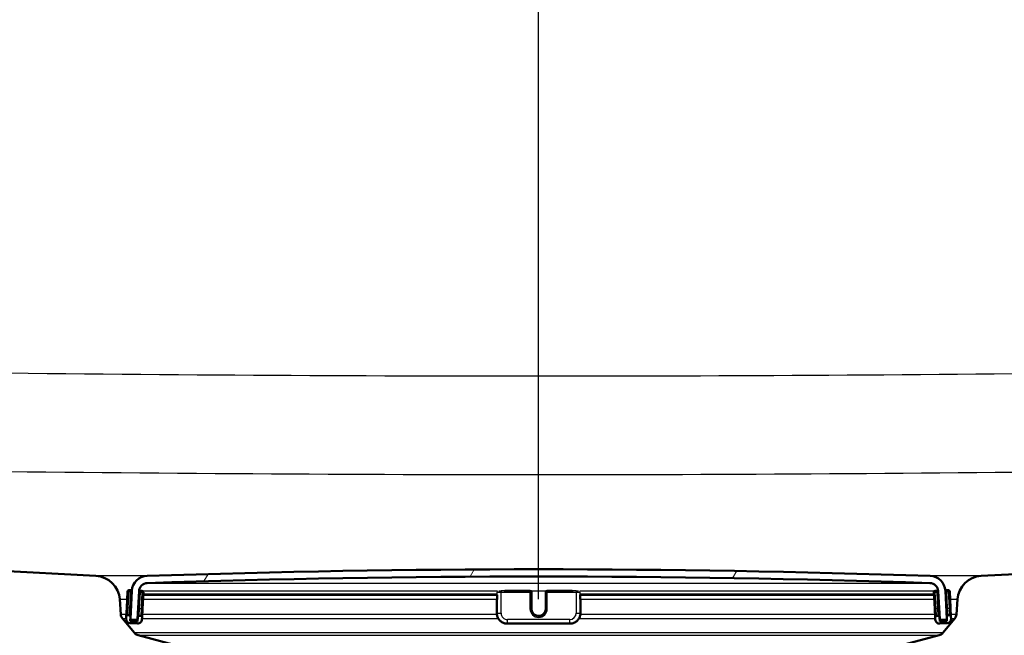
# Model space of a CAD drawing. Header units: millimetres. Extents: x 100 to 2000, y 93 to 2870.
# Tile 32 of 37: x 579 to 716, y 1548 to 1634. Entities that reach past the tile are written whole.
import ezdxf

# ---------------------------------------------------------------- set-up
doc = ezdxf.new("R2010")
doc.units = ezdxf.units.MM
doc.header["$LTSCALE"] = 10
for name, color, linetype, lineweight in [('Dimensions(ISO)', 7, 'Continuous', 25), ('Hatch', 7, 'Continuous', 9), ('Visible Edges(ISO)', 7, 'Continuous', 50), ('Visible Tangent Edges(ISO)', 7, 'Continuous', 25)]:
    doc.layers.add(name, color=color, linetype=linetype, lineweight=lineweight)
doc.styles.add('Text_3.5mm', font='arial.ttf', dxfattribs={"width": 0.8999999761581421})
doc.dimstyles.new('KS-STANDARD', dxfattribs={"dimscale": 10, "dimtxt": 3.5, "dimasz": 2.5, "dimexe": 3.175, "dimexo": 0, "dimgap": 0.7999999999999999, "dimtad": 1, "dimdec": 1, "dimrnd": 1e-08, "dimtxsty": 'Text_3.5mm', "dimcen": 0.09, "dimdle": 10, "dimclrd": 7, "dimclre": 7, "dimclrt": 7, "dimadec": 0, "dimazin": 2, "dimtfac": 0.7142857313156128, "dimtdec": 4, "dimtmove": 0, "dimatfit": 3, "dimfxl": 0, "dimtolj": 1, "dimlwd": 25, "dimlwe": 25, "dimarcsym": 0})

# ---------------------------------------------------------------- blocks, each defined once
blk = doc.blocks.new('*D7')
at = {"layer": 'Defpoints', "color": 0, "linetype": 'Continuous'}
for p in [(999.0253703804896, 1726.687370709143), (1088.864457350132, 1726.687370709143), (653.4253612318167, 1446.995196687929)]:
    blk.add_point(p, dxfattribs=at)
at = {"layer": 'Dimensions(ISO)', "color": 7, "linetype": 'Continuous', "lineweight": 25}
for p, q in [((999.0253703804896, 1726.687370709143), (1120.614457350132, 1726.687370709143)), ((1088.864457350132, 1471.995196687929), (1088.864457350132, 1701.687370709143)), ((653.4253612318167, 1446.995196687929), (1120.614457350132, 1446.995196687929))]:
    blk.add_line(p, q, dxfattribs=at)
at = {"layer": 'Dimensions(ISO)', "color": 7, "linetype": 'Continuous'}
for points in [[(1084.697790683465, 1701.687370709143), (1093.031124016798, 1701.687370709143), (1088.864457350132, 1726.687370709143)], [(1084.697790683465, 1471.995196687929), (1093.031124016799, 1471.995196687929), (1088.864457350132, 1446.995196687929)]]:
    blk.add_solid(points, dxfattribs=at)
at = {"layer": 'Dimensions(ISO)', "color": 7, "linetype": 'Continuous', "lineweight": 25, "insert": (1062.994402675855, 1562.732066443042), "char_height": 35, "attachment_point": 4, "rotation": 90, "style": 'Text_3.5mm'}
blk.add_mtext('\\A1;280', dxfattribs=at)
blk = doc.blocks.new('*D11')
at = {"layer": 'Defpoints', "color": 0, "linetype": 'Continuous'}
for p in [(651.4253703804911, 2048.969143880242), (399.0253703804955, 1756.687370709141), (651.4253703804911, 1553.098375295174)]:
    blk.add_point(p, dxfattribs=at)
at = {"layer": 'Dimensions(ISO)', "color": 7, "linetype": 'Continuous', "lineweight": 25}
for p, q in [((399.0253703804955, 1756.687370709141), (399.0253703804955, 2080.719143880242)), ((651.4253703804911, 1553.098375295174), (651.4253703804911, 2080.719143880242)), ((424.0253703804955, 2048.969143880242), (626.4253703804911, 2048.969143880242))]:
    blk.add_line(p, q, dxfattribs=at)
at = {"layer": 'Dimensions(ISO)', "color": 7, "linetype": 'Continuous'}
for points in [[(424.0253703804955, 2053.135810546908), (424.0253703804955, 2044.802477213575), (399.0253703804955, 2048.969143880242)], [(626.4253703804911, 2053.135810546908), (626.4253703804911, 2044.802477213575), (651.4253703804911, 2048.969143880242)]]:
    blk.add_solid(points, dxfattribs=at)
at = {"layer": 'Dimensions(ISO)', "color": 7, "linetype": 'Continuous', "lineweight": 25, "insert": (490.3196753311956, 2074.839198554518), "char_height": 35, "attachment_point": 4, "style": 'Text_3.5mm'}
blk.add_mtext('\\A1;252', dxfattribs=at)

msp = doc.modelspace()

# ---------------------------------------------------------------- hatches: boundary and pattern name
at = {"layer": 'Hatch'}
h = msp.add_hatch(dxfattribs=at)
h.set_pattern_fill('ANSI31', color=256, scale=254, angle=90, style=0)
h.set_pattern_definition([(135, (0, 0), (-22.45064030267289, -22.45064030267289), [])])
edge = h.paths.add_edge_path()
edge.add_line((527.6120569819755, 1729.68928488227), (529.1665038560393, 1724.90518932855))
edge.add_ellipse((434.0608522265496, 1694.003489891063), major_axis=(30.90169943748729, -95.10565162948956), ratio=1, start_angle=87.29592493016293, end_angle=90, ccw=False)
edge.add_ellipse((434.0608522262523, 1694.003489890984), major_axis=(26.38044467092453, -96.45761835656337), ratio=1, start_angle=88.81526632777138, end_angle=90, ccw=False)
edge.add_ellipse((434.0608522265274, 1694.003489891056), major_axis=(24.38044467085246, -96.98244128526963), ratio=1, start_angle=87.9352665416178, end_angle=90.0000000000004, ccw=False)
edge.add_line((531.8587218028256, 1714.873964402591), (535.2012530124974, 1715.166397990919))
edge.add_line((535.2012530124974, 1715.166397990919), (538.289456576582, 1715.436580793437))
edge.add_line((538.289456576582, 1715.436580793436), (538.5883149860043, 1715.46272751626))
edge.add_line((538.5883149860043, 1715.46272751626), (538.56216826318, 1715.761585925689))
edge.add_line((538.5621682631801, 1715.761585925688), (538.4662969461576, 1716.857400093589))
edge.add_line((538.4662969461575, 1716.857400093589), (535.1451656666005, 1754.818104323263))
edge.add_ellipse((533.6508736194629, 1754.687370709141), major_axis=(-0.130733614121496, 1.49429204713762), ratio=1, start_angle=269.9999999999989, end_angle=354.9999999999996)
edge.add_line((533.6508736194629, 1756.187370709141), (518.525370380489, 1756.187370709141))
edge.add_line((518.525370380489, 1756.187370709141), (518.525370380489, 1750.187370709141))
edge.add_line((518.525370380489, 1750.187370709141), (520.0253703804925, 1750.187370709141))
edge.add_line((520.0253703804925, 1750.187370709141), (524.025370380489, 1750.187370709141))
edge.add_ellipse((524.025370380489, 1749.187370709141), major_axis=(1.000000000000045, -3.552767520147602e-14), ratio=1, start_angle=1.9895196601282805e-12, end_angle=90, ccw=False)
edge.add_line((525.0253703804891, 1749.187370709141), (525.0253703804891, 1739.237029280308))
edge.add_line((525.025370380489, 1739.237029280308), (527.3146707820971, 1730.693243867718))
edge.add_ellipse((546.633187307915, 1735.86962476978), major_axis=(5.176380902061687, -19.31851652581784), ratio=1, start_angle=270.0000000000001, end_angle=272.9999999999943)
edge = h.paths.add_edge_path()
edge.add_line((591.4253703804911, 1540.495196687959), (606.7551023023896, 1540.495196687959))
edge.add_line((606.7551023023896, 1540.495196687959), (606.6193018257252, 1542.43723398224))
edge.add_ellipse((606.3210159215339, 1541.274897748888), major_axis=(1.199268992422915, -0.04187939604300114), ratio=1, start_angle=77.60699785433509, end_angle=90.00000000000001)
edge.add_line((606.362895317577, 1542.474166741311), (594.4043697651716, 1542.891767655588))
edge.add_ellipse((594.4078597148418, 1542.99170673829), major_axis=(-0.0999390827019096, 0.003489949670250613), ratio=1, start_angle=0, end_angle=90.0000000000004, ccw=False)
edge.add_line((594.3079206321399, 1542.99519668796), (594.3218804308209, 1543.394953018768))
edge.add_ellipse((594.4218195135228, 1543.391463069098), major_axis=(0.003489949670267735, 0.09993908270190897), ratio=1, start_angle=2.000000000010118, end_angle=90, ccw=False)
edge.add_line((594.4218195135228, 1543.491463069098), (606.545582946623, 1543.491463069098))
edge.add_line((606.545582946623, 1543.491463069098), (606.4751271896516, 1544.499027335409))
edge.add_ellipse((605.4775631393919, 1544.429270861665), major_axis=(-0.06975647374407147, 0.9975640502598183), ratio=1, start_angle=270, end_angle=341.000000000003)
edge.add_line((605.7363821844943, 1545.395196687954), (595.6908684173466, 1548.086883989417))
edge.add_ellipse((595.949687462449, 1549.052809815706), major_axis=(-0.9659258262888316, 0.2588190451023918), ratio=1, start_angle=54.49999999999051, end_angle=90, ccw=False)
edge.add_line((595.1780628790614, 1548.416731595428), (593.5139187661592, 1550.435499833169))
edge.add_ellipse((594.2855433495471, 1551.071578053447), major_axis=(-0.6360782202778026, 0.7716245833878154), ratio=1, start_angle=54.50000000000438, end_angle=89.99999999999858, ccw=False)
edge.add_line((593.2879792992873, 1551.001821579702), (593.1413739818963, 1553.098375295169))
edge.add_ellipse((589.6498998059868, 1552.854227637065), major_axis=(-0.244147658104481, 3.491474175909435), ratio=1, start_angle=270, end_angle=352.9999999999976)
edge.add_line((589.8330756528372, 1556.349431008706), (565.3584330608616, 1557.632092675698))
edge.add_spline(control_points=[(565.3584330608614, 1557.632092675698), (563.7262337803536, 1557.717632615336), (562.118934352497, 1558.069373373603), (559.0814592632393, 1559.277392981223), (557.6716032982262, 1560.125590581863), (554.9384855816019, 1562.449678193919), (553.7118672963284, 1563.993515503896), (551.919449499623, 1567.464473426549), (551.3707864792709, 1569.358409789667), (551.2005519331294, 1571.304199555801)], knot_values=[-2.152596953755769, -2.152596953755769, -2.152596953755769, -2.152596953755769, -1.662265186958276, -1.662265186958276, -1.171933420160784, -1.171933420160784, -0.585966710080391, -0.585966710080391, 0, 0, 0, 0], degree=3, periodic=0)
edge.add_line((551.2005519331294, 1571.304199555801), (540.7323462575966, 1690.956337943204))
edge.add_line((540.7323462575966, 1690.956337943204), (540.6800528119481, 1691.554054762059))
edge.add_line((540.6800528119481, 1691.554054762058), (534.7028846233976, 1691.031120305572))
edge.add_line((534.7028846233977, 1691.031120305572), (545.5631838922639, 1566.897331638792))
edge.add_spline(control_points=[(545.5631838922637, 1566.897331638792), (545.7531182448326, 1564.726372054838), (546.2966121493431, 1562.600979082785), (548.0476655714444, 1558.609691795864), (549.2435111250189, 1556.770497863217), (552.4675861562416, 1553.236706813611), (554.5818597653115, 1551.674050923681), (559.2903904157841, 1549.447129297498), (561.839631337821, 1548.804154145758), (564.4403587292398, 1548.667855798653)], knot_values=[-2.870129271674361, -2.870129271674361, -2.870129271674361, -2.870129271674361, -2.216353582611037, -2.216353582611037, -1.562577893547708, -1.562577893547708, -0.7812889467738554, -0.7812889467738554, 0, 0, 0, 0], degree=3, periodic=0)
edge.add_line((564.4403587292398, 1548.667855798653), (578.9412764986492, 1547.907894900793))
edge.add_ellipse((578.4179169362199, 1537.921599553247), major_axis=(9.986295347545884, -0.5233595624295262), ratio=1, start_angle=37.86021752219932, end_angle=90.00000000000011, ccw=False)
edge.add_ellipse((594.8288957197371, 1549.353125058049), major_axis=(5.715762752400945, -8.205489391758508), ratio=1, start_angle=269.9999999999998, end_angle=302.2923472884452)
edge.add_ellipse((591.4253703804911, 1539.995196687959), major_axis=(0.1425082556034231, 0.4792613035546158), ratio=1, start_angle=16.55983554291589, end_angle=90, ccw=False)
edge = h.paths.add_edge_path()
edge.add_line((696.0956384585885, 1540.495196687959), (711.4253703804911, 1540.495196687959))
edge.add_ellipse((711.4253703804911, 1539.995196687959), major_axis=(0.5000000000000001, -3.061616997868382e-17), ratio=1, start_angle=16.55983554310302, end_angle=90, ccw=False)
edge.add_ellipse((708.0218450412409, 1549.353125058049), major_axis=(9.215420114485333, 3.882786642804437), ratio=1, start_angle=269.9999999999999, end_angle=302.2923472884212)
edge.add_ellipse((724.4328238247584, 1537.921599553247), major_axis=(5.715762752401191, 8.205489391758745), ratio=1, start_angle=37.86021752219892, end_angle=90, ccw=False)
edge.add_line((723.9094642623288, 1547.907894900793), (906.3805397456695, 1557.470798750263))
edge.add_spline(control_points=[(906.3805397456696, 1557.470798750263), (908.5568054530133, 1557.584852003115), (910.6998713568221, 1558.053839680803), (914.7498381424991, 1559.664532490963), (916.6296460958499, 1560.795462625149), (920.2738030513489, 1563.894246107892), (921.9092940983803, 1565.952695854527), (924.2991844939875, 1570.580639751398), (925.0307351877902, 1573.105888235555), (925.2577145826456, 1575.700274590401)], knot_values=[-2.870129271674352, -2.870129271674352, -2.870129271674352, -2.870129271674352, -2.21635358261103, -2.21635358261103, -1.562577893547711, -1.562577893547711, -0.7812889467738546, -0.7812889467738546, 0, 0, 0, 0], degree=3, periodic=0)
edge.add_line((925.2577145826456, 1575.700274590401), (936.3704187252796, 1702.719064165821))
edge.add_ellipse((1035.989888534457, 1694.003489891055), major_axis=(8.715574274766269, 99.61946980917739), ratio=1, start_angle=77.0000000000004, end_angle=90, ccw=False)
edge.add_line((940.8842369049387, 1724.90518932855), (942.4386837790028, 1729.68928488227))
edge.add_ellipse((923.4175534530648, 1735.86962476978), major_axis=(6.18033988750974, 19.021130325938), ratio=1, start_angle=270, end_angle=272.9999999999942)
edge.add_line((942.736069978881, 1730.693243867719), (945.025370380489, 1739.237029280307))
edge.add_line((945.025370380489, 1739.237029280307), (945.025370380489, 1749.187370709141))
edge.add_ellipse((946.0253703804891, 1749.187370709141), major_axis=(9.992545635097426e-15, 1.000000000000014), ratio=1, start_angle=6.252776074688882e-13, end_angle=90.00000000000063, ccw=False)
edge.add_line((946.0253703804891, 1750.187370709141), (950.0253703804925, 1750.187370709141))
edge.add_line((950.0253703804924, 1750.187370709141), (951.525370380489, 1750.187370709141))
edge.add_line((951.5253703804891, 1750.187370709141), (951.5253703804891, 1756.187370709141))
edge.add_line((951.525370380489, 1756.187370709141), (936.3998671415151, 1756.187370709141))
edge.add_ellipse((936.3998671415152, 1754.687370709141), major_axis=(-1.499999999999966, 3.552794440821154e-14), ratio=1, start_angle=270.0000000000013, end_angle=355.0000000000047)
edge.add_line((934.9055750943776, 1754.818104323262), (919.6203465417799, 1580.10714250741))
edge.add_spline(control_points=[(919.6203465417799, 1580.107142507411), (919.4778957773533, 1578.478922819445), (919.0702753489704, 1576.884878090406), (917.7569852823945, 1573.891412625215), (916.8601011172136, 1572.512017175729), (914.4420448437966, 1569.861673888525), (912.8563396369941, 1568.689681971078), (909.3249416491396, 1567.019490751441), (907.4130109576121, 1566.537259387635), (905.4624654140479, 1566.435035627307)], knot_values=[-2.152596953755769, -2.152596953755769, -2.152596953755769, -2.152596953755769, -1.662265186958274, -1.662265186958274, -1.171933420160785, -1.171933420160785, -0.5859667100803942, -0.5859667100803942, 0, 0, 0, 0], degree=3, periodic=0)
edge.add_line((905.4624654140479, 1566.435035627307), (713.0176651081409, 1556.349431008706))
edge.add_ellipse((713.2008409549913, 1552.854227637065), major_axis=(-3.495203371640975, -0.1831758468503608), ratio=1, start_angle=270.0000000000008, end_angle=352.9999999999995)
edge.add_line((709.709366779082, 1553.098375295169), (709.562761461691, 1551.001821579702))
edge.add_ellipse((708.5651974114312, 1551.071578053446), major_axis=(-0.069756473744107, -0.9975640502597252), ratio=1, start_angle=54.49999999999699, end_angle=90, ccw=False)
edge.add_line((709.3368219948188, 1550.435499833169), (707.6726778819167, 1548.416731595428))
edge.add_ellipse((706.9010532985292, 1549.052809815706), major_axis=(-0.636078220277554, -0.7716245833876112), ratio=1, start_angle=54.49999999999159, end_angle=89.99999999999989, ccw=False)
edge.add_line((707.1598723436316, 1548.086883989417), (697.1143585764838, 1545.395196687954))
edge.add_ellipse((697.3731776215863, 1544.429270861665), major_axis=(-0.9659258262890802, -0.2588190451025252), ratio=1, start_angle=270.0000000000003, end_angle=341.000000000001)
edge.add_line((696.3756135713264, 1544.499027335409), (696.3051578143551, 1543.491463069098))
edge.add_line((696.3051578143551, 1543.491463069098), (708.4289212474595, 1543.491463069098))
edge.add_ellipse((708.4289212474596, 1543.391463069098), major_axis=(0.1, -6.123233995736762e-18), ratio=1, start_angle=2.000000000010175, end_angle=89.99999999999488, ccw=False)
edge.add_line((708.5288603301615, 1543.394953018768), (708.5428201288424, 1542.99519668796))
edge.add_ellipse((708.4428810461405, 1542.99170673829), major_axis=(0.003489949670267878, -0.09993908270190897), ratio=1, start_angle=0, end_angle=90, ccw=False)
edge.add_line((708.4463709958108, 1542.891767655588), (696.4878454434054, 1542.474166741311))
edge.add_ellipse((696.5297248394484, 1541.274897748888), major_axis=(1.162336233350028, 0.298285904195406), ratio=1, start_angle=77.60699785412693, end_angle=90.00000000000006)
edge.add_line((696.2314389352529, 1542.437233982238), (696.0956384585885, 1540.495196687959))
h = msp.add_hatch(dxfattribs=at)
h.set_pattern_fill('ANSI31', color=256, scale=254, angle=15, style=0)
h.set_pattern_definition([(59.99999999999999, (0, 0), (-27.49630657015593, 15.875), [])])
edge = h.paths.add_edge_path()
edge.add_ellipse((594.716271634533, 1550.378733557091), major_axis=(-0.005233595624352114, -0.09986295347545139), ratio=1, start_angle=269.9999999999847, end_angle=296.5890493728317)
edge.add_ellipse((594.716271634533, 1550.378733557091), major_axis=(0.04001738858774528, -0.0916439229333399), ratio=1, start_angle=269.9999999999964, end_angle=333.4109506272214)
edge.add_line((594.7110380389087, 1550.278870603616), (595.5099416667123, 1550.237001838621))
edge.add_ellipse((595.5151752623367, 1550.336864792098), major_axis=(0.09986295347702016, -0.005233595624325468), ratio=1, start_angle=269.9999999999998, end_angle=272.9999999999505)
edge.add_ellipse((595.5151752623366, 1550.336864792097), major_axis=(0.09999999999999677, 8.875660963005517e-15), ratio=1, start_angle=269.9999999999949, end_angle=356.9999999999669)
edge.add_line((595.615038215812, 1550.331631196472), (595.8184791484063, 1554.213515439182))
edge.add_ellipse((597.0168345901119, 1554.150712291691), major_axis=(0.06280314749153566, 1.198355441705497), ratio=1, start_angle=4.955554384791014, end_angle=89.99999999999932, ccw=False)
edge.add_ellipse((651.4253703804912, -39.34569242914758), major_axis=(1594.695705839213, 54.4494848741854), ratio=1, start_angle=86.0888912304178, end_angle=90, ccw=False)
edge.add_ellipse((705.8339061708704, 1554.150712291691), major_axis=(1.199301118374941, -0.04094908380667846), ratio=1, start_angle=4.9555543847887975, end_angle=89.99999999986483, ccw=False)
edge.add_line((707.0322616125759, 1554.213515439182), (707.2357025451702, 1550.331631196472))
edge.add_ellipse((707.3355654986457, 1550.336864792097), major_axis=(0.005233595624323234, -0.0998629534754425), ratio=1, start_angle=270.0000000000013, end_angle=356.9999999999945)
edge.add_ellipse((707.3355654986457, 1550.336864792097), major_axis=(0.1000000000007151, 2.663922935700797e-14), ratio=1, start_angle=270.0000000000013, end_angle=272.9999999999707)
edge.add_line((707.3407990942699, 1550.237001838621), (708.1397027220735, 1550.278870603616))
edge.add_ellipse((708.1344691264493, 1550.378733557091), major_axis=(0.09986295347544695, 0.005233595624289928), ratio=1, start_angle=269.9999999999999, end_angle=332.7180519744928)
edge.add_ellipse((708.1344691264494, 1550.378733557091), major_axis=(0.04112271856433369, 0.09115328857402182), ratio=1, start_angle=270.0000000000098, end_angle=297.2819480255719)
edge.add_line((708.2343320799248, 1550.383967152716), (708.2162126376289, 1550.729706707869))
edge.add_line((708.2162126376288, 1550.729706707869), (708.0308911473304, 1554.265851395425))
edge.add_ellipse((705.8339061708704, 1554.150712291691), major_axis=(-0.1151391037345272, 2.196984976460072), ratio=1, start_angle=269.9999999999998, end_angle=355.044445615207)
edge.add_ellipse((651.4253703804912, -39.34569242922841), major_axis=(-1595.695123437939, 54.48360911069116), ratio=1, start_angle=270, end_angle=273.9111087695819)
edge.add_ellipse((597.0168345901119, 1554.150712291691), major_axis=(-2.198718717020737, -0.07507332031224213), ratio=1, start_angle=269.9999999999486, end_angle=355.044445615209)
edge.add_line((594.8198496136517, 1554.265851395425), (594.6349917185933, 1550.738552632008))
edge.add_line((594.6349917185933, 1550.738552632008), (594.6164086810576, 1550.383967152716))
h = msp.add_hatch(dxfattribs=at)
h.set_pattern_fill('ANSI31', color=256, scale=254, angle=-15, style=0)
h.set_pattern_definition([(30, (0, 0), (-15.875, 27.49630657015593), [])])
edge = h.paths.add_edge_path()
edge.add_ellipse((594.4424686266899, 1550.684378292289), major_axis=(0.01046719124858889, 0.1997259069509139), ratio=0.9999999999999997, start_angle=270.0000000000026, end_angle=288.7161445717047)
edge.add_ellipse((594.4424686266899, 1550.684378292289), major_axis=(-0.05417433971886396, 0.1925230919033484), ratio=1, start_angle=270.0000000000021, end_angle=341.2838554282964)
edge.add_line((594.4529358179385, 1550.88410419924), (594.2532099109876, 1550.894571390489))
edge.add_ellipse((594.242742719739, 1550.694845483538), major_axis=(-0.1997259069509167, 0.01046719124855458), ratio=1, start_angle=269.999999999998, end_angle=359.9999999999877)
edge.add_line((594.0430168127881, 1550.705312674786), (594.0273160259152, 1550.40572381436))
edge.add_ellipse((594.626493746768, 1550.374322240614), major_axis=(-0.0314015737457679, -0.5991777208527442), ratio=1, start_angle=270.0000000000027, end_angle=359.9999999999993)
edge.add_line((594.5950921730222, 1549.775144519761), (595.5937217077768, 1549.722808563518))
edge.add_ellipse((595.6251232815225, 1550.321986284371), major_axis=(0.5991777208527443, -0.03140157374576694), ratio=1, start_angle=269.9999999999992, end_angle=359.9999999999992)
edge.add_line((596.2243010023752, 1550.290584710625), (596.2400017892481, 1550.590173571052))
edge.add_ellipse((596.0402758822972, 1550.6006407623), major_axis=(0.01046719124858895, 0.1997259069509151), ratio=1, start_angle=269.9999999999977, end_angle=359.9999999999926)
edge.add_line((596.0507430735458, 1550.800366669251), (595.8510171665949, 1550.8108338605))
edge.add_ellipse((595.8405499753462, 1550.611107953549), major_axis=(-0.1997259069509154, 0.01046719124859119), ratio=0.9999999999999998, start_angle=269.9999999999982, end_angle=359.9999999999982)
edge.add_line((595.6408240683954, 1550.621575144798), (595.6094224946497, 1550.022397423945))
edge.add_line((595.6094224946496, 1550.022397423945), (594.6107929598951, 1550.074733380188))
edge.add_line((594.610792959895, 1550.074733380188), (594.6246277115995, 1550.338716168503))
edge.add_line((594.6246277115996, 1550.338716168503), (594.6421945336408, 1550.673911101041))
h = msp.add_hatch(dxfattribs=at)
h.set_pattern_fill('ANSI31', color=256, scale=254, angle=75.00000000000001, style=0)
h.set_pattern_definition([(120, (0, 0), (-27.49630657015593, -15.875), [])])
edge = h.paths.add_edge_path()
edge.add_ellipse((707.0101907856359, 1550.6006407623), major_axis=(-0.01046719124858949, 0.1997259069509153), ratio=1, start_angle=269.9999999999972, end_angle=359.9999999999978)
edge.add_line((706.9997235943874, 1550.800366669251), (706.7999976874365, 1550.789899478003))
edge.add_ellipse((706.810464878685, 1550.590173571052), major_axis=(-0.1997259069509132, -0.01046719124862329), ratio=1, start_angle=269.9999999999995, end_angle=359.9999999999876)
edge.add_line((706.6107389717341, 1550.579706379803), (706.626439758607, 1550.280117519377))
edge.add_ellipse((707.2256174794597, 1550.311519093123), major_axis=(0.03140157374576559, -0.5991777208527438), ratio=1, start_angle=270.0000000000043, end_angle=360.000000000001)
edge.add_line((707.2570190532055, 1549.71234137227), (708.25564858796, 1549.764677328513))
edge.add_ellipse((708.2242470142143, 1550.363855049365), major_axis=(0.5991777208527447, 0.0314015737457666), ratio=1, start_angle=269.9999999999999, end_angle=360.0000000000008)
edge.add_line((708.8234247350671, 1550.395256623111), (708.8077239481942, 1550.694845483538))
edge.add_ellipse((708.6079980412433, 1550.684378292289), major_axis=(-0.01046719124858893, 0.1997259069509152), ratio=1, start_angle=270.0000000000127, end_angle=359.9999999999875)
edge.add_line((708.5975308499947, 1550.88410419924), (708.3978049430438, 1550.873637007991))
edge.add_ellipse((708.4082721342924, 1550.67391110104), major_axis=(-0.1997259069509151, -0.01046719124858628), ratio=1, start_angle=270.0000000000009, end_angle=340.8007799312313)
edge.add_ellipse((708.4082721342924, 1550.67391110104), major_axis=(-0.05579560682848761, -0.1920594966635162), ratio=1, start_angle=270.0000000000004, end_angle=289.1992200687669)
edge.add_line((708.2085462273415, 1550.663443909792), (708.2256224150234, 1550.337610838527))
edge.add_line((708.2256224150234, 1550.337610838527), (708.2399478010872, 1550.064266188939))
edge.add_line((708.2399478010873, 1550.064266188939), (707.2413182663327, 1550.011930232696))
edge.add_line((707.2413182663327, 1550.011930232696), (707.209916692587, 1550.611107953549))

# ---------------------------------------------------------------- linework, layer by layer
at = {"layer": 'Visible Edges(ISO)'}
for p, q in [((905.4624654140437, 1566.435035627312), (713.0176651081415, 1556.349431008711)), ((589.8330756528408, 1556.349431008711), (565.3584330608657, 1557.632092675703)), ((594.2261926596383, 1554.200516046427), (594.1058199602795, 1551.903668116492)), ((594.6361116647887, 1554.379307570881), (594.4363857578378, 1554.389774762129)), ((594.8198496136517, 1554.265851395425), (594.6164086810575, 1550.383967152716)), ((595.6150382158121, 1550.331631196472), (595.8184791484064, 1554.213515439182)), ((596.2339189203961, 1554.295570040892), (596.0341930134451, 1554.306037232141)), ((596.3028049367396, 1551.788529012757), (596.4231776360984, 1554.085376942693)), ((596.4046615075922, 1553.732068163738), (645.648317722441, 1553.732068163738)), ((645.6483177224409, 1553.097214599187), (645.6483177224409, 1553.73225032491)), ((646.7362943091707, 1554.295844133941), (650.2253703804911, 1554.295844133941)), ((650.4253703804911, 1554.085376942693), (650.4253703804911, 1554.095844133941)), ((650.4253703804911, 1551.788529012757), (650.4253703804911, 1554.085376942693)), ((652.4253703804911, 1554.095844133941), (652.4253703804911, 1554.085376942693)), ((652.4253703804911, 1554.085376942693), (652.4253703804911, 1551.788529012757)), ((652.6253703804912, 1554.295844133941), (656.1144464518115, 1554.295844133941)), ((657.2024230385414, 1553.73225032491), (657.2024230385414, 1553.097214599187)), ((657.2024230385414, 1553.732068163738), (706.4455306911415, 1553.732068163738)), ((706.4275631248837, 1554.074909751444), (706.5479358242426, 1551.778061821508)), ((706.816547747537, 1554.295570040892), (706.6168218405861, 1554.285102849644)), ((707.0322616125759, 1554.213515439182), (707.2357025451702, 1550.331631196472)), ((708.2343320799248, 1550.383967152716), (708.0308911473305, 1554.265851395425)), ((708.4143550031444, 1554.379307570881), (708.2146290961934, 1554.368840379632)), ((708.7449208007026, 1551.893200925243), (708.6245481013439, 1554.190048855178)), ((593.2879792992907, 1551.001821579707), (593.1413739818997, 1553.098375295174)), ((645.5947278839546, 1553.160017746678), (645.5947278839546, 1553.107681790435)), ((645.5947278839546, 1553.107681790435), (645.5947278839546, 1551.210285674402)), ((657.2560128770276, 1553.107681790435), (657.2560128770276, 1553.160017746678)), ((657.2560128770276, 1551.210285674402), (657.2560128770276, 1553.107681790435)), ((709.7093667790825, 1553.098375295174), (709.5627614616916, 1551.001821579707)), ((594.1058199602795, 1551.903668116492), (594.0430168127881, 1550.705312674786)), ((595.6769883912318, 1551.311631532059), (595.6408240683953, 1550.621575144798)), ((596.2400017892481, 1550.590173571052), (596.3028049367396, 1551.788529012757)), ((706.5479358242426, 1551.778061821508), (706.6107389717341, 1550.579706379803)), ((707.2099166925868, 1550.611107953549), (707.1704002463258, 1551.36512666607)), ((708.8077239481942, 1550.694845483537), (708.7449208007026, 1551.893200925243)), ((595.1780628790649, 1548.416731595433), (593.5139187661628, 1550.435499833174)), ((594.0430168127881, 1550.705312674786), (594.0273160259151, 1550.40572381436)), ((594.4529358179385, 1550.88410419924), (594.2532099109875, 1550.894571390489)), ((594.5950921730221, 1549.775144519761), (595.5937217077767, 1549.722808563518)), ((594.610792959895, 1550.074733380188), (594.6421945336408, 1550.67391110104)), ((595.6094224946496, 1550.022397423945), (594.610792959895, 1550.074733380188)), ((594.7110380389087, 1550.278870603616), (595.5099416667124, 1550.237001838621)), ((595.5151752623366, 1550.236864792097), (595.6206622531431, 1550.236864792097)), ((595.6408240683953, 1550.621575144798), (595.6094224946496, 1550.022397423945)), ((596.0507430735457, 1550.800366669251), (595.8510171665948, 1550.8108338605)), ((596.2243010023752, 1550.290584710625), (596.2400017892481, 1550.590173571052)), ((655.7560128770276, 1549.711519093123), (647.0947278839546, 1549.711519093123)), ((706.6107389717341, 1550.579706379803), (706.6264397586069, 1550.280117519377)), ((706.9997235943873, 1550.800366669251), (706.7999976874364, 1550.789899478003)), ((707.2413182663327, 1550.011930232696), (707.2099166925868, 1550.611107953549)), ((707.2295299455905, 1550.236864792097), (707.3355654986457, 1550.236864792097)), ((708.2399478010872, 1550.064266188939), (707.2413182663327, 1550.011930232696)), ((707.2570190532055, 1549.71234137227), (708.2556485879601, 1549.764677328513)), ((707.3407990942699, 1550.237001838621), (708.1397027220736, 1550.278870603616)), ((709.3368219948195, 1550.435499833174), (707.6726778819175, 1548.416731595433)), ((708.2085462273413, 1550.663443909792), (708.2399478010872, 1550.064266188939)), ((708.5975308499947, 1550.88410419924), (708.3978049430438, 1550.873637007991)), ((708.8234247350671, 1550.395256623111), (708.8077239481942, 1550.694845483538)), ((605.7363821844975, 1545.395196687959), (595.6908684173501, 1548.086883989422)), ((707.1598723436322, 1548.086883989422), (697.1143585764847, 1545.395196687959))]:
    msp.add_line(p, q, dxfattribs=at)
for centre, radius, start, end in [((651.4253703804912, -39.34569242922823), 1596.625000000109, 88.04444561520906, 91.95555438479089), ((589.6498998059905, 1552.85422763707), 3.499999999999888, 3.999999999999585, 86.99999999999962), ((597.0168345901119, 1554.150712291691), 2.200000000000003, 91.95555438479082, 176.9999999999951), ((597.0168345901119, 1554.150712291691), 1.200000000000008, 91.95555438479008, 176.9999999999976), ((651.4253703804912, -39.34569242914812), 1595.625000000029, 88.04444561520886, 91.95555438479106), ((705.8339061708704, 1554.150712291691), 1.199999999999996, 3.000000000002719, 88.04444561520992), ((705.8339061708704, 1554.150712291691), 2.200000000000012, 3.000000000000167, 88.0444456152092), ((713.2008409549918, 1552.85422763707), 3.499999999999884, 93.00000000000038, 176.0000000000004), ((594.4259185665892, 1554.190048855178), 0.1999999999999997, 86.9999999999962, 177.0000000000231), ((594.6256444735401, 1554.17958166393), 0.1999999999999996, 15.71614457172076, 86.9999999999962), ((596.0237258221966, 1554.10631132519), 0.1999999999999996, 86.9999999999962, 168.1987935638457), ((596.2234517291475, 1554.095844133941), 0.1999999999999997, 357.0000000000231, 87.00000000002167), ((650.2253703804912, 1554.095844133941), 0.2, 0, 90), ((652.6253703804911, 1554.095844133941), 0.2, 90, 180), ((706.6272890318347, 1554.085376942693), 0.2, 93.00000000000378, 182.9999999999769), ((706.8270149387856, 1554.095844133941), 0.2000000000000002, 10.70774529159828, 93.00000000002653), ((708.225096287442, 1554.169114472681), 0.2, 93.00000000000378, 163.8007799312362), ((708.424822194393, 1554.17958166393), 0.2, 2.999999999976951, 92.99999999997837), ((594.2855433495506, 1551.071578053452), 1.000000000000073, 184.0000000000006, 219.4999999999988), ((708.5651974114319, 1551.071578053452), 0.999999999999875, 320.4999999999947, 355.9999999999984), ((594.6264937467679, 1550.374322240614), 0.5999999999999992, 177.000000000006, 267.0000000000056), ((594.242742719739, 1550.694845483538), 0.1999999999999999, 86.99999999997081, 177.0000000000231), ((594.4424686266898, 1550.684378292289), 0.2000000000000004, 357.0000000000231, 87.00000000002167), ((594.716271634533, 1550.378733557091), 0.09999999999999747, 176.99999999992, 266.9999999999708), ((595.5151752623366, 1550.336864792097), 0.09999999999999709, 267.0000000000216, 357.0000000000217), ((595.6251232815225, 1550.321986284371), 0.5999999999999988, 266.9999999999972, 357.0000000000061), ((595.8405499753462, 1550.611107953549), 0.2000000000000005, 86.9999999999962, 177.0000000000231), ((596.0402758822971, 1550.6006407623), 0.2000000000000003, 357.0000000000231, 87.00000000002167), ((706.810464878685, 1550.590173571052), 0.2000000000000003, 93.00000000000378, 183.0000000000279), ((707.2256174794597, 1550.311519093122), 0.6, 182.9999999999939, 272.9999999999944), ((707.0101907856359, 1550.6006407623), 0.2000000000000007, 2.999999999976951, 92.99999999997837), ((707.3355654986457, 1550.336864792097), 0.09999999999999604, 182.9999999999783, 272.9999999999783), ((708.1344691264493, 1550.378733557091), 0.09999999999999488, 272.9999999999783, 2.999999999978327), ((708.4082721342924, 1550.67391110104), 0.2000000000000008, 93.00000000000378, 182.9999999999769), ((708.2242470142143, 1550.363855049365), 0.5999999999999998, 273.0000000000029, 2.999999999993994), ((708.6079980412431, 1550.684378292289), 0.2000000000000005, 2.999999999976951, 92.99999999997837), ((595.9496874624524, 1549.052809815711), 0.9999999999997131, 219.4999999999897, 255.0000000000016), ((706.9010532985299, 1549.052809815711), 0.9999999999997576, 284.9999999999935, 320.5000000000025)]:
    msp.add_arc(centre, radius, start, end, dxfattribs=at)
for centre, major_axis, ratio, start_param, end_param in [((646.1947278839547, 1553.160017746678), (-0.5999999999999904, 2.995108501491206e-16), 0.05233595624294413, 5.857324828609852, 6.283185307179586), ((646.1947278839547, 1553.107681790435), (-0.5999999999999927, 4.286172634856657e-16), 0.05233595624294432, 1.479949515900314e-12, 0.5235987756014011), ((645.8483177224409, 1553.097214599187), (-0.2000000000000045, 9.147955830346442e-17), 0.05233595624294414, 0, 0.5235987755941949), ((656.6560128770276, 1553.107681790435), (0.5999999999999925, -3.117081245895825e-16), 0.05233595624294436, 5.759586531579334, 6.283185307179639), ((657.0024230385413, 1553.097214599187), (0.2000000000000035, -3.024047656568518e-16), 0.05233595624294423, 5.759586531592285, 6.283185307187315), ((656.6560128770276, 1553.160017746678), (0.5999999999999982, -3.700415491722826e-16), 0.05233595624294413, 6.777317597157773e-13, 0.4258604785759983)]:
    msp.add_ellipse(centre, major_axis=major_axis, ratio=ratio, start_param=start_param, end_param=end_param, dxfattribs=at)
for points, knots in [([(647.0947278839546, 1549.711519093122), (646.9377343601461, 1549.711519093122), (646.780765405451, 1549.736344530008), (646.482099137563, 1549.833254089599), (646.3404491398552, 1549.905323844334), (646.0862839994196, 1550.089732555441), (645.9738104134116, 1550.202043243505), (645.7890546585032, 1550.455989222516), (645.7168038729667, 1550.597583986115), (645.6196319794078, 1550.896238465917), (645.5947278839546, 1551.053248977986), (645.5947278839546, 1551.210285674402)], [1.570796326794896, 1.570796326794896, 1.570796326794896, 1.570796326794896, 1.884955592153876, 1.884955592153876, 2.199114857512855, 2.199114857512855, 2.513274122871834, 2.513274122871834, 2.827433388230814, 2.827433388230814, 3.141592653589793, 3.141592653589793, 3.141592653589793, 3.141592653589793]), ([(650.4253703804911, 1551.798996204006), (650.4253703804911, 1551.692469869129), (650.4425920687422, 1551.585961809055), (650.5097439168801, 1551.383733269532), (650.5596588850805, 1551.28804638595), (650.6871294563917, 1551.117199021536), (650.7646547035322, 1551.042062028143), (650.9394624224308, 1550.91995085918), (651.0367070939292, 1550.872987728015), (651.2410739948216, 1550.81198342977), (651.3481574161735, 1550.79794349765), (651.5613393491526, 1550.804199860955), (651.6674003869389, 1550.824491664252), (651.8677885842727, 1550.897354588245), (651.9620790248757, 1550.949917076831), (652.1293640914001, 1551.082006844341), (652.2023229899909, 1551.161519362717), (652.3195265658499, 1551.339464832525), (652.3637404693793, 1551.437873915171), (652.4138955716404, 1551.62485416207), (652.4253703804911, 1551.711921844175), (652.4253703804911, 1551.798996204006)], [3.141592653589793, 3.141592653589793, 3.141592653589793, 3.141592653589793, 3.461786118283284, 3.461786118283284, 3.781940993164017, 3.781940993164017, 4.10199579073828, 4.10199579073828, 4.421929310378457, 4.421929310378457, 4.741768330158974, 4.741768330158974, 5.061576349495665, 5.061576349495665, 5.381428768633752, 5.381428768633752, 5.701383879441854, 5.701383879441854, 6.021459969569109, 6.021459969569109, 6.283185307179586, 6.283185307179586, 6.283185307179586, 6.283185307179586]), ([(657.2560128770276, 1551.210285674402), (657.2560128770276, 1551.053248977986), (657.2311087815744, 1550.896238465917), (657.1339368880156, 1550.597583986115), (657.061686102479, 1550.455989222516), (656.8769303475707, 1550.202043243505), (656.7644567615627, 1550.089732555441), (656.5102916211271, 1549.905323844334), (656.3686416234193, 1549.833254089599), (656.0699753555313, 1549.736344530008), (655.9130064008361, 1549.711519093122), (655.7560128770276, 1549.711519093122)], [0, 0, 0, 0, 0.3141592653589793, 0.3141592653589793, 0.6283185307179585, 0.6283185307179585, 0.9424777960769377, 0.9424777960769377, 1.256637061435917, 1.256637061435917, 1.570796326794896, 1.570796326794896, 1.570796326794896, 1.570796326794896])]:
    msp.add_open_spline(points, degree=3, knots=knots, dxfattribs=at)
at = {"layer": 'Visible Tangent Edges(ISO)'}
for p, q in [((596.9417612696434, 1556.349431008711), (589.8330756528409, 1556.349431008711)), ((596.9758855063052, 1555.350013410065), (705.8748552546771, 1555.350013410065)), ((713.0176651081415, 1556.349431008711), (705.9089794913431, 1556.349431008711)), ((594.4259185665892, 1554.190048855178), (594.2261926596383, 1554.200516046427)), ((594.3055458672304, 1551.893200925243), (594.4259185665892, 1554.190048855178)), ((594.4363857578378, 1554.389774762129), (594.4259185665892, 1554.190048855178)), ((594.4259185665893, 1554.190048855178), (594.6256444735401, 1554.17958166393)), ((594.6256444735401, 1554.17958166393), (594.5052717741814, 1551.882733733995)), ((594.6361116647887, 1554.379307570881), (594.6256444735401, 1554.17958166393)), ((594.6256444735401, 1554.17958166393), (594.814808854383, 1554.169667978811)), ((595.8548848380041, 1554.213515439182), (595.8184791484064, 1554.213515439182)), ((595.8257836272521, 1554.116685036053), (596.0237258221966, 1554.10631132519)), ((595.9033531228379, 1551.809463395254), (596.0237258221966, 1554.10631132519)), ((596.0237258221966, 1554.10631132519), (596.0341930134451, 1554.306037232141)), ((596.0237258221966, 1554.10631132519), (596.2234517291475, 1554.095844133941)), ((596.2234517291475, 1554.095844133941), (596.1030790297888, 1551.798996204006)), ((596.2234517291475, 1554.095844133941), (596.2339189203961, 1554.295570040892)), ((596.4231776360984, 1554.085376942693), (596.2234517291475, 1554.095844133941)), ((645.7131953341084, 1554.213515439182), (596.3851720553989, 1554.213515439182)), ((645.6683176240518, 1553.826834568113), (596.4096280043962, 1553.826834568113)), ((645.675112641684, 1553.091981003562), (645.675112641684, 1554.090610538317)), ((646.1947278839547, 1554.285102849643), (646.1947278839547, 1554.074909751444)), ((650.2253703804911, 1554.285102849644), (646.1947278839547, 1554.285102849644)), ((646.1947278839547, 1551.178884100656), (646.1947278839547, 1554.074909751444)), ((646.1947278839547, 1554.074909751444), (650.2253703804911, 1554.074909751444)), ((646.6138390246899, 1554.295570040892), (650.2253703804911, 1554.295570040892)), ((650.2253703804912, 1554.295570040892), (650.2253703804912, 1554.295844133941)), ((650.2253703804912, 1554.295570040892), (650.2253703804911, 1554.285102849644)), ((650.2253703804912, 1554.074909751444), (650.2253703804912, 1554.285102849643)), ((650.2253703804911, 1554.074909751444), (650.2253703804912, 1551.778061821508)), ((652.4636500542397, 1554.213515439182), (650.3870907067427, 1554.213515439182)), ((652.6253703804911, 1554.295844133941), (652.6253703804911, 1554.295570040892)), ((652.6253703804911, 1554.285102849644), (652.6253703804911, 1554.295570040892)), ((652.6253703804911, 1554.295570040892), (656.2369017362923, 1554.295570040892)), ((652.6253703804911, 1554.285102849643), (652.6253703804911, 1554.074909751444)), ((656.6560128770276, 1554.285102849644), (652.6253703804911, 1554.285102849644)), ((652.6253703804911, 1551.778061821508), (652.6253703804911, 1554.074909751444)), ((652.6253703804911, 1554.074909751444), (656.6560128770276, 1554.074909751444)), ((656.6560128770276, 1554.285102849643), (656.6560128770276, 1554.074909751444)), ((656.6560128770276, 1554.074909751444), (656.6560128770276, 1551.178884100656)), ((706.4737295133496, 1554.213515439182), (657.1375454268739, 1554.213515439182)), ((657.1756281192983, 1554.090610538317), (657.1756281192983, 1553.091981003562)), ((706.4405641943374, 1553.826834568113), (657.1824231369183, 1553.826834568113)), ((706.6272890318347, 1554.085376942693), (706.4275631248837, 1554.074909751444)), ((706.6168218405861, 1554.285102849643), (706.6272890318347, 1554.085376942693)), ((706.6272890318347, 1554.085376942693), (706.8270149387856, 1554.095844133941)), ((706.7476617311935, 1551.788529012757), (706.6272890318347, 1554.085376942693)), ((706.816547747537, 1554.295570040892), (706.8270149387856, 1554.095844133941)), ((706.8270149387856, 1554.095844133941), (707.0254252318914, 1554.10624237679)), ((706.8270149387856, 1554.095844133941), (706.9473876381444, 1551.798996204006)), ((707.0322616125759, 1554.213515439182), (706.9887352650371, 1554.213515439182)), ((708.0364789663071, 1554.159229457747), (708.225096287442, 1554.169114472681)), ((708.225096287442, 1554.169114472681), (708.2146290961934, 1554.368840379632)), ((708.225096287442, 1554.169114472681), (708.424822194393, 1554.17958166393)), ((708.3454689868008, 1551.872266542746), (708.225096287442, 1554.169114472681)), ((708.424822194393, 1554.17958166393), (708.4143550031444, 1554.379307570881)), ((708.6245481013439, 1554.190048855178), (708.424822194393, 1554.17958166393)), ((708.424822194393, 1554.17958166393), (708.5451948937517, 1551.882733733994)), ((593.1413739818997, 1553.098375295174), (594.1684319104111, 1553.098375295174)), ((596.3714510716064, 1553.098375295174), (645.5947278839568, 1553.098375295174)), ((657.2560128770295, 1553.098375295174), (706.4787411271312, 1553.098375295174)), ((708.6817602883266, 1553.098375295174), (709.7093667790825, 1553.098375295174)), ((594.0585561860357, 1551.001821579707), (593.2879792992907, 1551.001821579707)), ((594.3055458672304, 1551.893200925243), (594.1058199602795, 1551.903668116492)), ((594.2532099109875, 1550.894571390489), (594.3055458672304, 1551.893200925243)), ((594.5052717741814, 1551.882733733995), (594.3055458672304, 1551.893200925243)), ((594.5052717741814, 1551.882733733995), (594.4529358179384, 1550.88410419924)), ((594.6944361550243, 1551.872820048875), (594.5052717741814, 1551.882733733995)), ((595.9033531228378, 1551.809463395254), (595.7053878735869, 1551.819838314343)), ((595.8510171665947, 1550.8108338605), (595.9033531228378, 1551.809463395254)), ((595.9033531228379, 1551.809463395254), (596.1030790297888, 1551.798996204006)), ((596.1030790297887, 1551.798996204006), (596.0507430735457, 1550.800366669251)), ((596.3028049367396, 1551.788529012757), (596.1030790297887, 1551.798996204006)), ((645.6093083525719, 1551.001821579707), (596.2615753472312, 1551.001821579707)), ((706.5886168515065, 1551.001821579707), (657.2414324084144, 1551.001821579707)), ((706.7476617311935, 1551.788529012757), (706.5479358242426, 1551.778061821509)), ((706.9473876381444, 1551.798996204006), (706.7476617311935, 1551.788529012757)), ((706.7999976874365, 1550.789899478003), (706.7476617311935, 1551.788529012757)), ((707.1458206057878, 1551.809395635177), (706.9473876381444, 1551.798996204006)), ((706.9473876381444, 1551.798996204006), (706.9997235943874, 1550.800366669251)), ((708.3454689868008, 1551.872266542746), (708.1568516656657, 1551.862381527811)), ((708.3454689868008, 1551.872266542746), (708.5451948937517, 1551.882733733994)), ((708.3978049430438, 1550.873637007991), (708.3454689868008, 1551.872266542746)), ((708.7449208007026, 1551.893200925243), (708.5451948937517, 1551.882733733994)), ((708.5451948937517, 1551.882733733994), (708.5975308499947, 1550.88410419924)), ((709.5627614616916, 1551.001821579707), (708.7916360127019, 1551.001821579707)), ((593.5139187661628, 1550.435499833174), (594.0288765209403, 1550.435499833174)), ((595.625628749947, 1550.331631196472), (595.615038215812, 1550.331631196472)), ((596.2318956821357, 1550.435499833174), (645.8107034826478, 1550.435499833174)), ((655.7560128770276, 1550.280117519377), (647.0947278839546, 1550.280117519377)), ((647.0947278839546, 1549.711519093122), (647.0947278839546, 1550.280117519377)), ((655.7560128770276, 1549.711519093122), (655.7560128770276, 1550.280117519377)), ((657.0400372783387, 1550.435499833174), (706.6182965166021, 1550.435499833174)), ((707.2357025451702, 1550.331631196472), (707.2245634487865, 1550.331631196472)), ((708.8213156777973, 1550.435499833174), (709.3368219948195, 1550.435499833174)), ((707.6726778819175, 1548.416731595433), (595.1780628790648, 1548.416731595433)), ((595.6908684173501, 1548.086883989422), (707.1598723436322, 1548.086883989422))]:
    msp.add_line(p, q, dxfattribs=at)
for centre, major_axis, ratio, start_param, end_param in [((645.848317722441, 1554.095844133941), (-0.2000000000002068, 8.063753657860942e-17), 0.05233595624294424, 0.4514210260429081, 0.523598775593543), ((645.8483177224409, 1554.095844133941), (-0.01805567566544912, -0.1991833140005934), 0.8648385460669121, 4.236775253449, 4.816823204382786), ((646.1947278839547, 1554.10631132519), (0.6000000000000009, 3.176712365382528e-15), 0.05233595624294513, 3.665191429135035, 4.712388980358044), ((646.1947278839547, 1554.306037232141), (-0.4000000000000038, 2.271297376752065e-16), 0.05233595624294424, 0.7297023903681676, 1.570796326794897), ((650.2253703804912, 1554.095844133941), (0.2, -2.231002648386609e-16), 0.9986295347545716, 7.387336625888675e-16, 1.570796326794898), ((650.2253703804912, 1554.085376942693), (0.2, -8.451257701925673e-17), 0.9986295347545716, 4.293845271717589e-17, 1.570796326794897), ((650.2253703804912, 1554.085376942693), (0.2, -7.724950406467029e-17), 0.05233595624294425, 4.71238898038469, 6.283185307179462), ((652.6253703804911, 1554.095844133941), (-0.1999999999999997, 3.616879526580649e-16), 0.9986295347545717, 4.712388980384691, 6.283185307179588), ((652.6253703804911, 1554.085376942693), (-0.2000000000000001, 8.451257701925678e-17), 0.9986295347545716, 4.71238898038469, 6.283185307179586), ((652.6253703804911, 1554.085376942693), (-0.1999999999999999, -4.681203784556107e-17), 0.05233595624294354, 3.821778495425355e-13, 1.570796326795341), ((656.6560128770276, 1554.306037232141), (-0.399999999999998, 2.836543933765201e-15), 0.05233595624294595, 1.570796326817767, 2.411890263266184), ((656.6560128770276, 1554.10631132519), (0.6000000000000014, -4.354740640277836e-16), 0.05233595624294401, 4.71238898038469, 5.759586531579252), ((657.0024230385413, 1554.095844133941), (-0.01805567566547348, 0.1991833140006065), 0.8648385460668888, 4.607954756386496, 5.188002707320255), ((657.0024230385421, 1554.095844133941), (-0.1999999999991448, 1.164839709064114e-15), 0.05233595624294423, 2.617993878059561, 2.69017162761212), ((646.1947278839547, 1551.210285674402), (-0.5999999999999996, 2.535377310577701e-16), 0.05233595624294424, 0, 1.570796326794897), ((647.0947278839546, 1551.178884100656), (-0.9000000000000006, 2.043358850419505e-15), 0.9986295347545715, 0, 1.570796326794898), ((650.2253703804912, 1551.788529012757), (0.2, -9.177564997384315e-17), 0.05233595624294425, 4.71238898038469, 6.283185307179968), ((651.4253703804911, 1551.778061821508), (-1.2, 7.842508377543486e-16), 0.9986295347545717, 2.748701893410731e-16, 3.141592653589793), ((651.4253703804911, 1551.798996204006), (-0.9999999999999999, 4.225628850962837e-16), 0.9986295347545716, 4.293845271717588e-17, 3.141592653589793), ((651.4253703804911, 1551.788529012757), (0.9999999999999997, -6.997382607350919e-16), 0.9986295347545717, 3.141592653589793, 6.283185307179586), ((652.6253703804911, 1551.788529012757), (-0.1999999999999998, 7.724950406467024e-17), 0.05233595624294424, 0, 1.570796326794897), ((655.7560128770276, 1551.178884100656), (0.9000000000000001, -1.03131220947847e-16), 0.9986295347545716, 4.71238898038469, 6.283185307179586), ((656.6560128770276, 1551.210285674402), (0.6000000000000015, -6.686011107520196e-16), 0.05233595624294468, 4.71238898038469, 6.283185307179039)]:
    msp.add_ellipse(centre, major_axis=major_axis, ratio=ratio, start_param=start_param, end_param=end_param, dxfattribs=at)
for points, knots in [([(900.432191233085, 1588.516673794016), (845.3720886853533, 1586.773521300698), (790.299054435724, 1585.394278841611), (707.9912218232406, 1584.328123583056), (680.7644443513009, 1584.139070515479), (625.6765474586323, 1584.120507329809), (597.8155246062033, 1584.299637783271), (569.9567444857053, 1584.651087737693)], [-33.05274002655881, -33.05274002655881, -33.05274002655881, -33.05274002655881, -16.5263700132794, -16.5263700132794, -8.358304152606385, -8.358304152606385, 0, 0, 0, 0]), ([(569.7686138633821, 1570.97898085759), (597.6880154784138, 1570.627530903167), (625.6152981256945, 1570.448400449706), (680.8342343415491, 1570.466963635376), (708.1254458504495, 1570.656016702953), (790.6114904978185, 1571.722171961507), (845.7780965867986, 1573.101414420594), (900.904690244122, 1574.844566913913)], [0, 0, 0, 0, 8.358304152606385, 8.358304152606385, 16.5263700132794, 16.5263700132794, 33.05274002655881, 33.05274002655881, 33.05274002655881, 33.05274002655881])]:
    msp.add_open_spline(points, degree=3, knots=knots, dxfattribs=at)

# ---------------------------------------------------------------- dimensions: what is measured, and where the dimension line sits
at = {"layer": 'Dimensions(ISO)', "color": 7, "linetype": 'Continuous', "lineweight": 25}
for base, p1, p2, angle, picture, middle in [((651.4253703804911, 2048.969143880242), (399.0253703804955, 1756.687370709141), (651.4253703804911, 1553.098375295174), 180, '*D11', (525.2253703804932, 2048.969143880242)), ((1088.864457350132, 1726.687370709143), (653.4253612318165, 1446.995196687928), (999.0253703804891, 1726.687370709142), 90, '*D7', (1088.864457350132, 1597.745196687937))]:
    dim = msp.add_linear_dim(base=base, p1=p1, p2=p2, angle=angle, dimstyle='KS-STANDARD', override={"dimgap": 0.7999999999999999, "dimdec": 0, "dimtol": 0, "dimlim": 0, "dimtp": 0, "dimtm": -0, "dimtdec": 4, "dimtofl": 0, "dimatfit": 1}, dxfattribs=at)
    dim.commit()
    dim.dimension.update_dxf_attribs({"geometry": picture, "text_midpoint": middle, "dimtype": 160})

doc.saveas('drawing.dxf')
